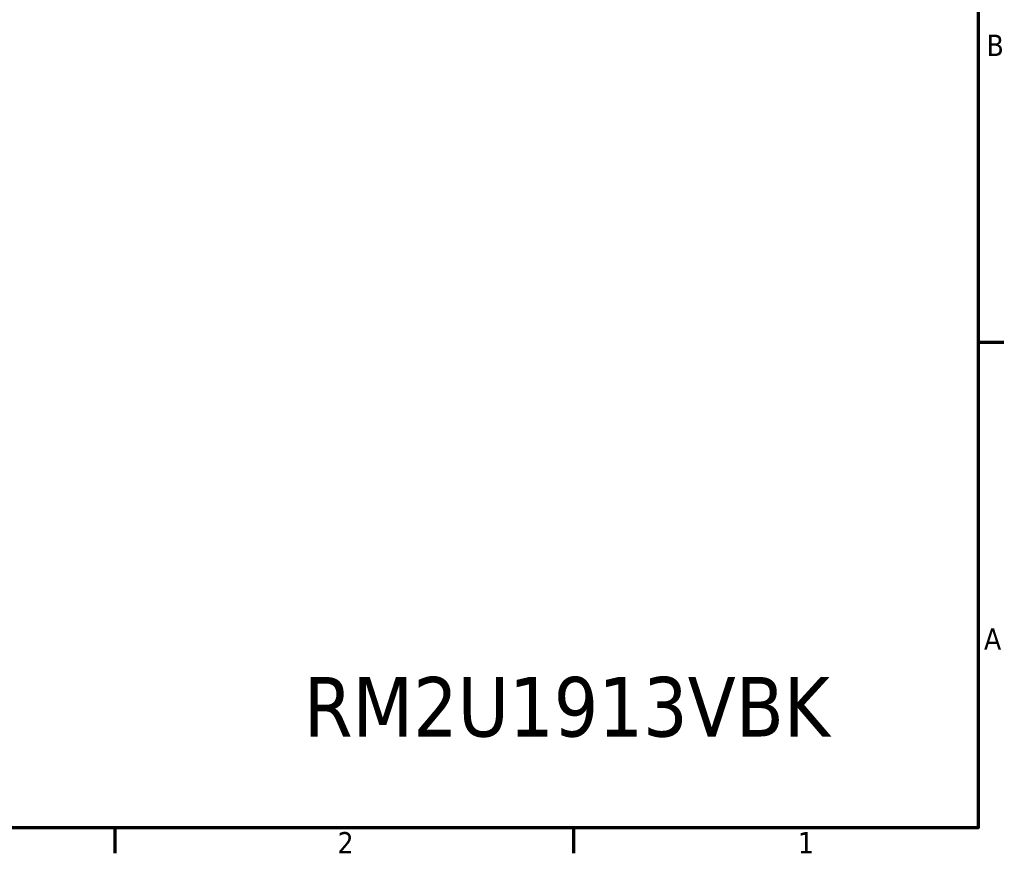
# Model space of a CAD drawing. Header units: millimetres. Extents: x 5 to 1538, y 27 to 971.
# Tile 11 of 18: x 1117 to 1530, y 35 to 385. Entities that reach past the tile are written whole.
import ezdxf

# ---------------------------------------------------------------- set-up
doc = ezdxf.new("R2010")
doc.units = ezdxf.units.MM
doc.header["$LTSCALE"] = 1.785714
doc.layers.add('Border (ANSI)', color=7, linetype='Continuous', lineweight=70)
doc.layers.add('Symbol (ANSI)', color=7, linetype='Continuous', lineweight=25)
doc.styles.add('Note Text (ANSI)', font='tahoma.ttf')

# ---------------------------------------------------------------- blocks, each defined once
blk = doc.blocks.new('Borders Default Border')
at = {"layer": 'Border (ANSI)'}
for p, q in [((850.9, 139.7), (856.92, 139.7)), ((647.7, 25.4), (647.7, 19.38)), ((755.65, 25.4), (755.65, 19.38))]:
    blk.add_line(p, q, dxfattribs=at)
at = {"layer": 'Border (ANSI)', "flags": 128}
blk.add_lwpolyline([(12.7, 25.4), (12.7, 533.4), (850.9, 533.4), (850.9, 25.4), (12.7, 25.4)], dxfattribs=at)
at = {"layer": 'Border (ANSI)', "char_height": 5, "attachment_point": 7, "style": 'Note Text (ANSI)'}
for s, insert in [('B', (852.89, 207.05)), ('A', (852.29, 67.35)), ('2', (700.16, 19.38)), ('1', (808.5, 19.38))]:
    blk.add_mtext(s, dxfattribs=dict(at, insert=insert))

msp = doc.modelspace()

# ---------------------------------------------------------------- block references
at = {"xscale": 1.785714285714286, "yscale": 1.785714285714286, "zscale": 1.785714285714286}
msp.add_blockref('Borders Default Border', (0, 0), dxfattribs=at)

# ---------------------------------------------------------------- texts
at = {"layer": 'Symbol (ANSI)', "insert": (1346.6176, 95.9625), "char_height": 25, "width": 225.182346, "attachment_point": 5, "style": 'Note Text (ANSI)'}
msp.add_mtext('{\\fTahoma|b0|i0;\\H25.0000;RM2U1913VBK}', dxfattribs=at)

doc.saveas('drawing.dxf')
